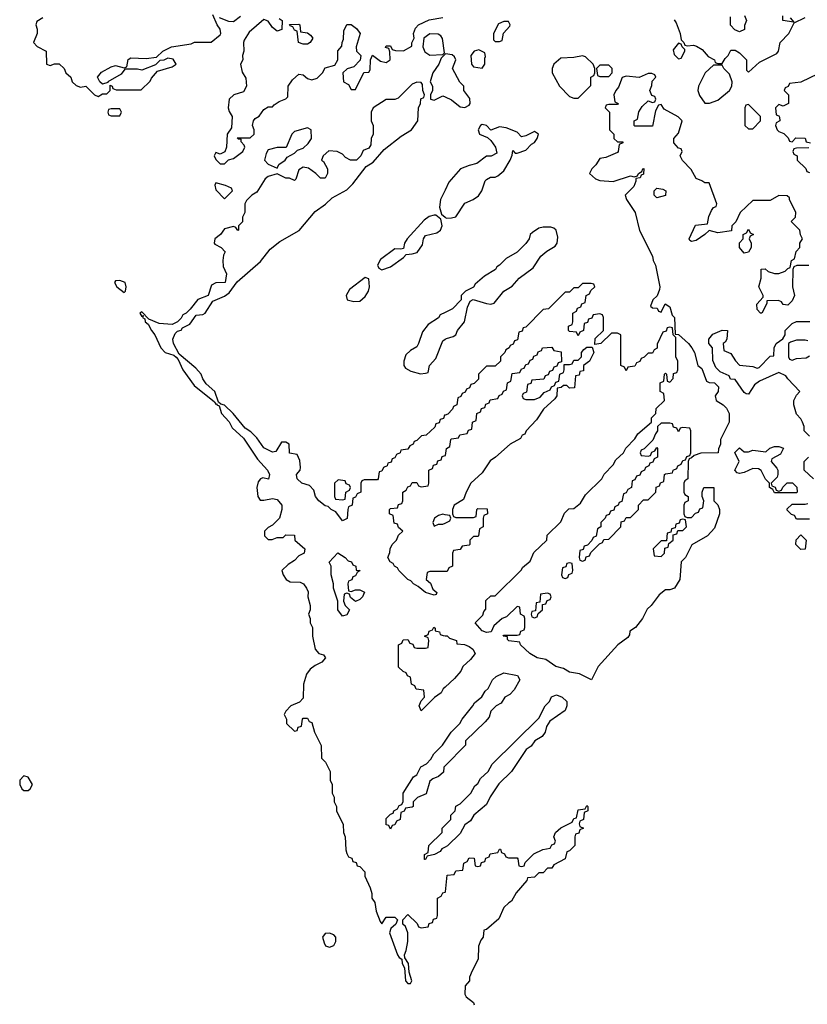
# Model space of a CAD drawing. Header units: inches. Extents: x 2701323 to 2964515, y 494916 to 722124.
# Tile 217 of 256: x 2788051 to 2791660, y 620003 to 624514. Entities that reach past the tile are written whole.
import ezdxf

# ---------------------------------------------------------------- set-up
doc = ezdxf.new("R2010")
doc.units = ezdxf.units.IN
doc.header["$MEASUREMENT"] = 0
doc.layers.add('C7682', color=7, linetype='Continuous')
doc.layers.add('C7692', color=7, linetype='Continuous')

msp = doc.modelspace()

# ---------------------------------------------------------------- linework, layer by layer
at = {"layer": 'C7682', "color": 2, "elevation": 2}
for points in [[(2788156.9, 624523.1), (2788130, 624506), (2788124.7, 624490), (2788131.3, 624471.3), (2788131.3, 624450), (2788114, 624410), (2788131.6, 624391.6), (2788172, 624370), (2788174, 624310), (2788190, 624304.7), (2788210, 624312), (2788231.6, 624311.6), (2788254, 624290), (2788262, 624270), (2788284.7, 624250), (2788292, 624230), (2788310, 624212), (2788330, 624204.7), (2788354, 624210), (2788394, 624170), (2788410, 624162), (2788430, 624174), (2788450, 624174), (2788466, 624190), (2788466, 624214), (2788474, 624210), (2788478, 624198), (2788492.7, 624192.7), (2788607.3, 624192.7), (2788648.4, 624231.6), (2788654.6, 624245.4), (2788682, 624278), (2788750, 624298), (2788768, 624310), (2788753.6, 624333.6), (2788730, 624338), (2788711.6, 624328.4), (2788692.7, 624327.3), (2788672.7, 624307.3), (2788610, 624282), (2788590, 624288), (2788532.7, 624287.3), (2788515.3, 624264.7), (2788454, 624230), (2788454, 624226), (2788430, 624218), (2788418, 624230), (2788408, 624250), (2788426.3, 624273.7), (2788470, 624298), (2788490, 624304.7), (2788530, 624294), (2788542, 624298), (2788548.4, 624331.6), (2788560.4, 624339.6), (2788630, 624336), (2788678, 624342), (2788706, 624370), (2788746, 624390), (2788836, 624404), (2788851.1, 624411.1), (2788928.4, 624411.6), (2788970, 624444.7), (2788973.2, 624450), (2788969, 624470), (2788955.3, 624490), (2788936.4, 624536.4)], [(2789239.6, 624519.6), (2789254, 624510), (2789251.3, 624468.7), (2789230, 624462), (2789210, 624478), (2789190, 624508), (2789170, 624515.3), (2789102.5, 624457.5), (2789079.8, 624420.2), (2789076, 624410), (2789078, 624370), (2789072, 624350), (2789074, 624330), (2789062, 624310), (2789070, 624274), (2789086.4, 624246.4), (2789090.9, 624209.1), (2789076.9, 624183.1), (2789032, 624170), (2789011.3, 624150), (2789006, 624110), (2789010, 624094), (2789024.7, 624070), (2789022, 624018), (2789002, 623990), (2788998, 623930), (2788991.6, 623908.4), (2788970, 623898), (2788950, 623906), (2788942, 623890), (2788950, 623874), (2788970, 623854), (2788990, 623854), (2789007.3, 623872.7), (2789030, 623878), (2789073.2, 623910), (2789082, 623930), (2789079, 623939), (2789066, 623954), (2789066, 623966), (2789054, 623966), (2789047.3, 623972.7), (2789107.3, 623972.7), (2789126, 623990), (2789126, 624010), (2789118, 624030), (2789122, 624050), (2789130, 624062), (2789148.4, 624071.6), (2789170, 624102), (2789190, 624114), (2789210, 624114), (2789216.4, 624123.6), (2789240.2, 624139.8), (2789270, 624152), (2789279, 624161), (2789281.2, 624210), (2789301.5, 624238.5), (2789330, 624264.7), (2789350, 624262), (2789370, 624244.7), (2789390, 624238), (2789413.2, 624246.8), (2789438, 624270), (2789450, 624294), (2789494.6, 624305.4), (2789508.7, 624330), (2789508.9, 624371.1), (2789527.3, 624392.7), (2789528, 624410), (2789535.3, 624424.7), (2789536.4, 624463.6), (2789550, 624492), (2789570, 624492), (2789594.4, 624474.4), (2789611.3, 624450), (2789592, 624390), (2789594, 624370), (2789614, 624350), (2789611.6, 624328.4), (2789582, 624298), (2789551.1, 624288.9), (2789532, 624270), (2789534, 624230), (2789556.9, 624216.9), (2789570, 624194), (2789590, 624194), (2789627.3, 624272.7), (2789650, 624274), (2789656.4, 624283.6), (2789658, 624330), (2789668, 624352), (2789703.6, 624323.6), (2789730, 624318), (2789748, 624330), (2789747.3, 624367.3), (2789742, 624382), (2789727.3, 624387.3), (2789730, 624394), (2789750, 624394), (2789758, 624378), (2789772.7, 624372.7), (2789810, 624372), (2789848, 624392), (2789848, 624408), (2789858, 624430), (2789855.3, 624450), (2789865.2, 624474.8), (2789878, 624490), (2789926.6, 624513.4), (2789990, 624524.7)], [(2788964.7, 624524.7), (2789007.3, 624507.3), (2789030, 624506), (2789062, 624530)], [(2790000, 624356), (2789982, 624338), (2789972, 624310), (2789944.7, 624270), (2789938, 624250), (2789932, 624230), (2789942, 624210), (2789942, 624190), (2789934, 624170), (2789934, 624150), (2789950, 624144.7), (2789990, 624164.7), (2790000, 624160.3)], [(2790000, 622702.7), (2789998, 622702), (2789992.7, 622687.3), (2789978, 622682), (2789972.7, 622667.3), (2789958, 622662), (2789952.7, 622647.3), (2789914, 622610), (2789892.7, 622607.3), (2789870, 622586), (2789858, 622582), (2789854, 622570), (2789838, 622562), (2789830, 622546), (2789798, 622542), (2789794, 622530), (2789778, 622522), (2789770, 622506), (2789758, 622502), (2789752.7, 622487.3), (2789738, 622482), (2789734, 622470), (2789718, 622462), (2789710, 622446), (2789698, 622442), (2789694, 622410), (2789690, 622406), (2789630, 622406), (2789618, 622402), (2789614, 622390), (2789614, 622350), (2789598, 622342), (2789590, 622326), (2789578, 622322), (2789574, 622290), (2789558, 622282), (2789554, 622270), (2789551.6, 622228.4), (2789530, 622218), (2789499, 622259), (2789478, 622270), (2789464, 622284), (2789450, 622286), (2789421.2, 622310), (2789406, 622330), (2789399, 622359), (2789379.3, 622379.3), (2789344, 622390), (2789322.7, 622410), (2789319, 622430), (2789335.3, 622450), (2789338, 622462), (2789334.6, 622494.6), (2789322, 622522), (2789287.3, 622527.3), (2789286, 622570), (2789270, 622578), (2789250, 622578), (2789224.7, 622535.3), (2789210, 622533.2), (2789170, 622553.2), (2789137.6, 622597.6), (2789110, 622625.2), (2789083.3, 622643.3), (2789029, 622710), (2788990, 622748.7), (2788973.2, 622753.2), (2788962, 622762), (2788945.2, 622810), (2788905.6, 622845.6), (2788889.3, 622869.3), (2788882, 622890), (2788858, 622918), (2788782, 622982), (2788756, 623030), (2788753.2, 623050), (2788764, 623076), (2788773.6, 623086.4), (2788790, 623092), (2788797.2, 623102.8), (2788830, 623118.8), (2788860.2, 623159.8), (2788890, 623163.8), (2788901.2, 623170), (2788935.5, 623224.5), (2788990, 623247.3), (2789010, 623262.8), (2789046.8, 623313.2), (2789153.8, 623406.2), (2789198, 623462), (2789242.9, 623497.1), (2789331.5, 623548.5), (2789404.8, 623635.2), (2789451.5, 623668.5), (2789482.7, 623697.3), (2789550, 623734), (2789577.7, 623762.3), (2789638, 623842), (2789670, 623861), (2789721.2, 623918.8), (2789799.5, 623980.5), (2789846, 624010), (2789876, 624050), (2789878, 624110), (2789888, 624130), (2789888.4, 624151.6), (2789902, 624158), (2789906, 624170), (2789898, 624190), (2789896.4, 624216.4), (2789890, 624226), (2789870, 624228), (2789850, 624218), (2789785.4, 624154.6), (2789770, 624148.7), (2789730, 624148.7), (2789671.3, 624110), (2789661, 624090), (2789661, 624050), (2789671, 624030), (2789671.3, 623990), (2789662, 623970), (2789659.6, 623940.4), (2789650, 623926), (2789625.4, 623914.6), (2789614, 623890), (2789594, 623870), (2789566, 623870), (2789543.1, 623883.1), (2789530, 623898), (2789506, 623910), (2789467.3, 623912.7), (2789442, 623890), (2789434, 623870), (2789443.6, 623863.6), (2789462, 623830), (2789462, 623810), (2789450, 623788), (2789428.7, 623788.7), (2789408, 623810), (2789374, 623834), (2789350, 623838), (2789330, 623826), (2789316, 623784), (2789310, 623778), (2789287.3, 623787.3), (2789270, 623788), (2789230, 623808), (2789190, 623795.3), (2789175.3, 623784.7), (2789136.9, 623723.1), (2789114, 623710), (2789090, 623686), (2789082, 623670), (2789082, 623630), (2789072, 623610), (2789071.6, 623588.4), (2789054, 623570), (2789054, 623550), (2789050, 623548), (2789042, 623562), (2789030, 623566), (2788990, 623555.3), (2788970.8, 623529.2), (2788944.7, 623510), (2788942, 623490), (2788945.4, 623485.4), (2788974, 623470), (2788992, 623450), (2788984.7, 623435.3), (2788982, 623410), (2788983.6, 623383.6), (2788998, 623350), (2788992, 623310), (2788950, 623308.7), (2788930, 623298), (2788914, 623250), (2788867.5, 623232.5), (2788832, 623188), (2788814, 623170), (2788798, 623162), (2788790, 623146), (2788774, 623130), (2788750, 623118), (2788690, 623122), (2788642, 623142), (2788610, 623175.3), (2788602, 623170), (2788610, 623154), (2788618, 623158), (2788614, 623150), (2788623.6, 623143.6), (2788626, 623130), (2788639.8, 623119.8), (2788654.8, 623090), (2788670.6, 623070.6), (2788698, 623010), (2788718, 622990), (2788757.3, 622977.3), (2788767.9, 622967.9), (2788777.3, 622957.3), (2788798.8, 622910), (2788850, 622838), (2788942.8, 622762.8), (2788950, 622752), (2788954, 622754), (2788954, 622750), (2788964.7, 622744.7), (2788976, 622710), (2789010.9, 622670.9), (2789024.5, 622644.5), (2789076.7, 622596.7), (2789140.7, 622500.7), (2789186, 622450), (2789194.8, 622430), (2789191.1, 622408.9), (2789164.7, 622415.3), (2789154, 622410), (2789143.6, 622396.4), (2789138, 622370), (2789142, 622330), (2789152.7, 622312.7), (2789170, 622312), (2789210, 622321), (2789230, 622316), (2789251.3, 622290), (2789252, 622270), (2789242, 622230), (2789210, 622198), (2789190, 622188), (2789172, 622170), (2789172, 622150), (2789190, 622132), (2789207.3, 622132.7), (2789230, 622142), (2789258, 622142), (2789270, 622154), (2789310, 622152), (2789311.3, 622130), (2789358, 622090), (2789354, 622070), (2789330, 622057.2), (2789310, 622036), (2789281.6, 622018.4), (2789252, 621990), (2789258, 621970), (2789271.3, 621950), (2789290, 621938.8), (2789336.8, 621936.8), (2789352, 621930), (2789364.7, 621910), (2789372, 621892), (2789371.3, 621870), (2789382, 621830), (2789382, 621810), (2789374, 621790), (2789382, 621770), (2789382, 621750), (2789392, 621730), (2789392, 621690), (2789404.7, 621630), (2789422, 621610), (2789443.6, 621603.6), (2789452, 621590), (2789436, 621570), (2789404.9, 621555.1), (2789382, 621538), (2789365.2, 621514.8), (2789352, 621470), (2789350, 621406), (2789332.7, 621387.3), (2789294, 621370), (2789270, 621346), (2789262, 621330), (2789274, 621310), (2789274, 621290), (2789310, 621254), (2789322, 621258), (2789327.3, 621272.7), (2789342, 621278), (2789346, 621310), (2789350, 621314), (2789370, 621314), (2789378, 621298), (2789390, 621294), (2789402, 621250), (2789432, 621188), (2789434, 621130), (2789452.7, 621112.7), (2789474, 621070), (2789474, 621030), (2789482, 621010), (2789482, 620970), (2789491.6, 620951.6), (2789492, 620930), (2789502, 620910), (2789502, 620890), (2789532.7, 620827.3), (2789534, 620790), (2789542, 620770), (2789544.7, 620710), (2789550, 620694), (2789558, 620678), (2789572.7, 620672.7), (2789578, 620658), (2789592.7, 620652.7), (2789598, 620638), (2789610, 620634), (2789632, 620610), (2789632, 620590), (2789656.9, 620536.9), (2789664.7, 620510), (2789664.7, 620490), (2789678, 620470), (2789684.7, 620430), (2789702, 620382), (2789710, 620372), (2789730, 620402), (2789770, 620402), (2789782, 620390), (2789774, 620370), (2789751.3, 620350), (2789744.7, 620330), (2789782.8, 620230), (2789790, 620218), (2789802, 620210), (2789802.8, 620190), (2789814, 620170), (2789818, 620110), (2789830, 620098), (2789842, 620098), (2789848, 620110), (2789835.3, 620150), (2789833.2, 620190), (2789815.3, 620215.3), (2789814, 620230), (2789822, 620250), (2789828.9, 620291.1), (2789829, 620330), (2789819.3, 620359.3), (2789806, 620370), (2789806, 620390), (2789830, 620414), (2789872.7, 620372.7), (2789878, 620358), (2789890, 620354), (2789922, 620358), (2789927.3, 620372.7), (2789942, 620378), (2789947.3, 620392.7), (2789962, 620398), (2789966, 620410), (2789966, 620490), (2789982, 620498), (2789990, 620514), (2790000, 620517.3)], [(2790000, 623733.3), (2789978.8, 623690), (2789974.4, 623654.4), (2789983.6, 623623.6), (2790000, 623610)], [(2790000, 623173), (2789978, 623162), (2789970, 623148.7), (2789922.8, 623117.2), (2789896, 623084), (2789878.8, 623030), (2789870, 623015.3), (2789841.4, 622998.6), (2789820.7, 622979.3), (2789811, 622950), (2789811.3, 622930), (2789818, 622918), (2789843.5, 622903.5), (2789888, 622892), (2789910, 622894), (2789922, 622898), (2789928, 622930), (2789958, 622962), (2789990, 623042.8), (2790000, 623049.6)], [(2790000, 621986), (2789930, 621986), (2789918, 621982), (2789914, 621950), (2789932.7, 621932.7), (2789944.7, 621904.7), (2789962, 621890), (2789959.6, 621880.4), (2789950, 621878), (2789910, 621889.3), (2789877.5, 621917.5), (2789855.3, 621930), (2789843.2, 621943.2), (2789829, 621950), (2789788.7, 621990), (2789782, 622002), (2789768.7, 622010), (2789762, 622022), (2789748, 622030), (2789738, 622050), (2789747.3, 622072.7), (2789748, 622090), (2789758, 622110), (2789778, 622130), (2789787.3, 622152.7), (2789806, 622170), (2789787.3, 622187.3), (2789782, 622202), (2789767.3, 622207.3), (2789762, 622242), (2789746, 622250), (2789746, 622270), (2789750, 622274), (2789782, 622278), (2789787.3, 622292.7), (2789802, 622298), (2789806, 622310), (2789806, 622350), (2789822, 622358), (2789830, 622374), (2789842, 622378), (2789850, 622394), (2789870, 622394), (2789878, 622378), (2789890, 622374), (2789922, 622378), (2789926, 622390), (2789926, 622450), (2789942, 622458), (2789947.3, 622472.7), (2789962, 622478), (2789967.3, 622492.7), (2789982, 622498), (2789987.3, 622512.7), (2790000, 622517.3)], [(2790000, 622246.1), (2789990, 622248), (2789970, 622242), (2789952, 622230), (2789944.7, 622210), (2789950, 622194), (2789970, 622202), (2789990, 622202), (2790000, 622207)], [(2790000, 621456.2), (2789991.6, 621448.4), (2789982, 621430), (2789951.6, 621408.4), (2789890, 621348), (2789882, 621370), (2789890, 621394), (2789906, 621410), (2789902, 621442), (2789867.3, 621447.3), (2789862, 621462), (2789846, 621470), (2789842, 621502), (2789827.3, 621507.3), (2789822, 621522), (2789807.3, 621527.3), (2789787.3, 621547.3), (2789786, 621650), (2789802, 621658), (2789807.3, 621672.7), (2789830, 621674), (2789838, 621658), (2789852.7, 621652.7), (2789858, 621638), (2789870, 621634), (2789910, 621634), (2789922, 621638), (2789926, 621670), (2789922, 621682), (2789906, 621690), (2789922, 621698), (2789927.3, 621712.7), (2789942, 621718), (2789948.4, 621731.6), (2789954, 621726), (2789954, 621714), (2789974, 621710), (2789978, 621698), (2789992, 621692), (2790000, 621691.7)], [(2790000, 621096), (2789994, 621090), (2789992.7, 621067.3), (2789970, 621046), (2789943.6, 621036.4), (2789930, 621026), (2789912.7, 620967.3), (2789874, 620950), (2789854, 620930), (2789854, 620910), (2789850, 620906), (2789818, 620902), (2789812.7, 620887.3), (2789798, 620882), (2789794, 620850), (2789778, 620842), (2789770, 620826), (2789758, 620822), (2789750, 620806), (2789742, 620822), (2789730, 620826), (2789730, 620854), (2789750, 620874), (2789762, 620878), (2789766, 620890), (2789782, 620898), (2789790, 620914), (2789802, 620918), (2789807.3, 620932.7), (2789808, 620970), (2789855.3, 621044.7), (2789870, 621054), (2789888.9, 621091.1), (2789914.6, 621105.4), (2789934.6, 621125.4), (2789948.9, 621151.1), (2789988, 621190), (2790000, 621208)], [(2790000, 620723), (2789984.7, 620715.3), (2789976.9, 620703.1), (2789951.3, 620688.7), (2789918, 620682), (2789910, 620666), (2789906, 620666), (2789906, 620690), (2789922, 620698), (2789926, 620730), (2789986, 620790), (2789986, 620810), (2790000, 620824)]]:
    msp.add_lwpolyline(points, dxfattribs=at)
for points in [[(2789350, 624402), (2789328, 624410), (2789322, 624462), (2789310, 624466), (2789302, 624482), (2789290, 624486), (2789287.3, 624492.7), (2789330, 624494), (2789334, 624490), (2789338, 624458), (2789370, 624454), (2789383.6, 624443.6), (2789394, 624430), (2789382, 624410), (2789370, 624402)], [(2789930, 624448.7), (2789902, 624430), (2789898, 624390), (2789907.1, 624367.1), (2789930, 624351), (2789990, 624354), (2789998, 624362), (2789988.4, 624428.4), (2789980.4, 624440.4), (2789968.4, 624448.4)], [(2788510, 624106), (2788470, 624106), (2788458, 624102), (2788454, 624090), (2788458, 624078), (2788470, 624074), (2788510, 624074), (2788518, 624090)], [(2789370, 624018), (2789310, 624002), (2789298, 623990), (2789272, 623928), (2789230, 623928.7), (2789190, 623918), (2789179.8, 623900.2), (2789172, 623870), (2789190, 623852), (2789230, 623834), (2789238, 623850), (2789268, 623870), (2789276.4, 623883.6), (2789310, 623902), (2789324, 623916), (2789350, 623924.7), (2789372.9, 623947.1), (2789388.7, 623970), (2789386, 624010)], [(2788950, 623766), (2788944.7, 623755.3), (2788950, 623734), (2788990, 623694), (2789026, 623730), (2789022, 623742), (2788994.6, 623754.6)], [(2789950, 623619), (2789927.3, 623612.7), (2789904.9, 623595.1), (2789826, 623510), (2789814.8, 623490), (2789810, 623466), (2789798, 623462), (2789770, 623464), (2789704.9, 623415.1), (2789691, 623390), (2789696, 623376), (2789710, 623367.3), (2789750, 623381), (2789810, 623424.7), (2789821.2, 623438.8), (2789850, 623440.7), (2789872, 623448), (2789897, 623483), (2789901.2, 623510), (2789910, 623524.7), (2789962.7, 623537.3), (2789979, 623550), (2789986, 623570), (2789980.4, 623600.4), (2789958, 623618)], [(2789633.6, 623333.6), (2789562, 623278), (2789546.8, 623250), (2789552, 623230), (2789582.5, 623222.5), (2789610, 623224), (2789634.5, 623245.5), (2789649, 623270), (2789654, 623290), (2789650, 623326)], [(2788510, 623319), (2788490, 623318), (2788486, 623310), (2788496, 623290), (2788530, 623264.7), (2788535.3, 623270), (2788539, 623290), (2788534, 623310)], [(2789510, 622406), (2789494, 622390), (2789494, 622330), (2789498, 622318), (2789530, 622314), (2789542, 622318), (2789546, 622350), (2789562, 622358), (2789566, 622370), (2789562, 622382), (2789547.3, 622387.3), (2789542, 622402)], [(2789570, 621894), (2789590, 621902), (2789610, 621902), (2789631.6, 621891.6), (2789622, 621870), (2789610, 621858), (2789590, 621848.7), (2789567.3, 621867.3), (2789562, 621882), (2789550, 621886), (2789538, 621882), (2789534, 621850), (2789542, 621830), (2789562, 621810), (2789550, 621788), (2789530, 621782), (2789509, 621810), (2789508.7, 621850), (2789489.1, 621909.1), (2789488.7, 621930), (2789478, 621970), (2789478, 622010), (2789469.1, 622029.1), (2789509.2, 622070.8), (2789542, 622050), (2789555.3, 622035.3), (2789571, 622030), (2789576.9, 622016.9), (2789591.3, 622010), (2789592.7, 621992.7), (2789611, 621990), (2789598, 621982), (2789590, 621966), (2789578, 621962), (2789572.7, 621947.3), (2789558, 621942), (2789554, 621930), (2789558, 621898)], [(2788070, 621049), (2788051, 621030), (2788050.8, 621010), (2788061, 620990), (2788070, 620982.8), (2788090, 620982.8), (2788099, 620990), (2788109, 621010), (2788090, 621044)], [(2789470, 620328.7), (2789450, 620328), (2789438, 620310), (2789445.4, 620285.4), (2789451.6, 620271.6), (2789470, 620264.7), (2789490, 620272), (2789499, 620290), (2789499, 620310), (2789490, 620322)]]:
    msp.add_lwpolyline(points, close=True, dxfattribs=at)
at = {"layer": 'C7692', "color": 2, "elevation": 2}
for points in [[(2790290, 624506), (2790270, 624506), (2790245.4, 624494.6), (2790222, 624450), (2790222, 624422), (2790230, 624414), (2790250, 624414), (2790262, 624418), (2790267.3, 624452.7), (2790296.4, 624483.6), (2790298, 624490)], [(2790155.3, 624375.3), (2790134, 624370), (2790118, 624350), (2790121, 624310), (2790130, 624298), (2790170, 624292), (2790182, 624310), (2790182, 624338), (2790186, 624346), (2790182, 624362)], [(2791070, 624406), (2791044.7, 624375.3), (2791050, 624354), (2791070, 624334), (2791082, 624338), (2791098, 624370), (2791098, 624378), (2791086, 624390), (2791082, 624402)], [(2790630, 624349), (2790590, 624341.2), (2790530, 624338), (2790498, 624310), (2790491, 624290), (2790491, 624270), (2790524.7, 624210), (2790570, 624162), (2790590, 624154), (2790610, 624154), (2790667.3, 624212.7), (2790668, 624250), (2790682, 624258), (2790686, 624270), (2790686, 624290), (2790678, 624310), (2790644, 624344)], [(2790750, 624306), (2790710, 624306), (2790694, 624290), (2790698, 624258), (2790710, 624254), (2790750, 624254), (2790766, 624270), (2790766, 624290)], [(2791270, 624306), (2791230, 624306), (2791191.3, 624270), (2791162, 624210), (2791158, 624190), (2791166.4, 624166.4), (2791190, 624132), (2791211.6, 624131.6), (2791250, 624144.7), (2791304, 624190), (2791314, 624210), (2791315.3, 624230), (2791304, 624264), (2791278, 624290)], [(2791390, 624126), (2791378, 624122), (2791374, 624110), (2791374, 624030), (2791390, 624014), (2791410, 624014), (2791446, 624050), (2791446, 624070)], [(2790970, 623698), (2790958, 623710), (2790958, 623730), (2790970, 623742), (2790998, 623738), (2791012, 623730), (2791010, 623708.7)], [(2791370, 623444), (2791348.7, 623470), (2791348.7, 623491.3), (2791366, 623510), (2791366, 623530), (2791382, 623538), (2791390, 623554), (2791398, 623538), (2791414, 623530), (2791398, 623522), (2791394, 623510), (2791402, 623490), (2791402, 623470), (2791390, 623448.7)], [(2791030, 622666), (2790990, 622666), (2790974, 622650), (2790974, 622630), (2790963.6, 622616.4), (2790952.7, 622587.3), (2790912.7, 622547.3), (2790898, 622542), (2790894, 622530), (2790898, 622518), (2790930, 622514), (2790942, 622518), (2790947.3, 622532.7), (2790962, 622538), (2790970, 622554), (2790974, 622550), (2790974, 622510), (2790958, 622502), (2790952.7, 622487.3), (2790938, 622482), (2790934, 622470), (2790918, 622462), (2790914, 622450), (2790898, 622442), (2790892.7, 622427.3), (2790878, 622422), (2790870, 622406), (2790858, 622402), (2790854, 622370), (2790838, 622362), (2790830, 622346), (2790818, 622342), (2790810, 622306), (2790798, 622302), (2790794, 622290), (2790778, 622282), (2790772.7, 622267.3), (2790758, 622262), (2790752.7, 622247.3), (2790738, 622242), (2790734, 622230), (2790714, 622210), (2790714, 622190), (2790698, 622182), (2790692.7, 622147.3), (2790678, 622142), (2790672.7, 622127.3), (2790652.7, 622107.3), (2790638, 622102), (2790632.7, 622087.3), (2790618, 622082), (2790614, 622050), (2790618, 622038), (2790630, 622034), (2790642, 622038), (2790647.3, 622052.7), (2790662, 622058), (2790667.3, 622072.7), (2790707.3, 622112.7), (2790722, 622118), (2790727.3, 622132.7), (2790750, 622134), (2790806, 622190), (2790807.3, 622212.7), (2790822, 622218), (2790830, 622234), (2790850, 622234), (2790886, 622270), (2790886, 622290), (2790910, 622314), (2790930, 622314), (2790966, 622350), (2790967.3, 622372.7), (2790982, 622378), (2790987.3, 622392.7), (2791002, 622398), (2791006, 622430), (2791010, 622434), (2791042, 622438), (2791046, 622450), (2791062, 622458), (2791066, 622470), (2791082, 622478), (2791090, 622494), (2791102, 622498), (2791107.3, 622512.7), (2791122, 622518), (2791126, 622530), (2791126, 622630), (2791122, 622642), (2791090, 622646), (2791078, 622642), (2791070, 622626), (2791062, 622642), (2791047.3, 622647.3), (2791042, 622662)], [(2791530, 622354), (2791542, 622358), (2791547.3, 622372.7), (2791568.4, 622391.6), (2791591.6, 622391.6), (2791611.6, 622371.6), (2791614, 622350), (2791610, 622346), (2791510, 622346), (2791502, 622362), (2791486, 622370), (2791486, 622390), (2791468.4, 622408.4), (2791448.7, 622448.7), (2791436.4, 622456.4), (2791410, 622458), (2791370, 622439), (2791350, 622435.3), (2791338, 622438), (2791328, 622450), (2791348, 622490), (2791328.4, 622531.6), (2791350, 622552), (2791370, 622534), (2791390, 622534), (2791410, 622542), (2791470, 622534), (2791488.4, 622551.6), (2791510, 622558), (2791530, 622558), (2791551.6, 622551.6), (2791536.9, 622523.1), (2791498, 622502), (2791494, 622490), (2791519.8, 622459.8), (2791524.7, 622450), (2791524.7, 622430), (2791522, 622418), (2791494, 622390), (2791498, 622378), (2791512.7, 622372.7), (2791518, 622358)], [(2791090, 622226), (2791078, 622222), (2791072.7, 622207.3), (2791058, 622202), (2791054, 622186), (2791038, 622182), (2791034, 622166), (2791018, 622162), (2791014, 622126), (2790990, 622126), (2790954, 622090), (2790958, 622058), (2790990, 622054), (2791006, 622070), (2791007.3, 622092.7), (2791022, 622098), (2791026, 622114), (2791046, 622130), (2791046, 622154), (2791062, 622158), (2791066, 622174), (2791090, 622174), (2791106, 622190), (2791102, 622222)], [(2791630, 622086), (2791608, 622110), (2791608.4, 622131.6), (2791630, 622154), (2791654, 622130), (2791650, 622088)], [(2790570, 622026), (2790558, 622022), (2790552.7, 622007.3), (2790538, 622002), (2790534, 621970), (2790538, 621958), (2790550, 621954), (2790562, 621958), (2790567.3, 621972.7), (2790582, 621978), (2790586, 621990), (2790582, 622022)], [(2790470, 621886), (2790438, 621882), (2790434, 621846), (2790418, 621842), (2790414, 621806), (2790398, 621802), (2790394, 621790), (2790398, 621778), (2790410, 621774), (2790422, 621778), (2790426, 621794), (2790446, 621810), (2790446, 621834), (2790462, 621838), (2790467.3, 621852.7), (2790482, 621858), (2790486, 621870), (2790482, 621882)]]:
    msp.add_lwpolyline(points, close=True, dxfattribs=at)
for points in [[(2791050, 624514), (2791059.6, 624499.6), (2791078, 624450), (2791082, 624422), (2791094, 624410), (2791098, 624398), (2791110, 624394), (2791138, 624398), (2791152.7, 624392.7), (2791178, 624378), (2791205.4, 624345.4), (2791234, 624330), (2791238, 624318), (2791250, 624314), (2791270, 624314), (2791283.1, 624336.9), (2791298, 624350), (2791310, 624374), (2791330, 624374), (2791350, 624362), (2791382, 624330), (2791382, 624282), (2791390, 624274), (2791440.2, 624319.8), (2791520.4, 624359.6), (2791528, 624370), (2791535.3, 624410), (2791575.3, 624450), (2791600.4, 624499.6), (2791650, 624524.7)], [(2791372.7, 624532.7), (2791382, 624510), (2791372.7, 624487.3), (2791371.6, 624468.4), (2791350, 624458), (2791327.3, 624467.3), (2791308.4, 624488.4), (2791307.3, 624527.3)], [(2791582, 624522), (2791598, 624502), (2791548, 624510), (2791548.4, 624531.6)], [(2790000, 624160.3), (2790030, 624147.3), (2790070, 624114.8), (2790090, 624111), (2790110, 624122), (2790115.3, 624130), (2790113.2, 624153.2), (2790086, 624190), (2790086, 624210), (2790068.4, 624228.4), (2790034, 624290), (2790048.7, 624330), (2790043.1, 624343.1), (2790033.2, 624353.2), (2790002, 624358), (2790000, 624356)], [(2791667.3, 623387.3), (2791612.7, 623387.3), (2791598, 623382), (2791594, 623370), (2791592, 623290), (2791602, 623250), (2791590, 623226), (2791570, 623206), (2791548.7, 623208.7), (2791542, 623222), (2791527.3, 623227.3), (2791474, 623226), (2791474, 623214), (2791452, 623170), (2791446, 623170), (2791430, 623186), (2791429, 623210), (2791458, 623242), (2791458, 623250), (2791438, 623290), (2791448, 623330), (2791448.4, 623371.6), (2791467.3, 623372.7), (2791481, 623361), (2791510, 623351.3), (2791530, 623351.3), (2791558, 623362), (2791570, 623374), (2791582, 623378), (2791588, 623410), (2791602, 623418), (2791608.4, 623451.6), (2791626, 623470), (2791626, 623490), (2791638, 623510), (2791628.4, 623528.4), (2791626, 623550), (2791586, 623590), (2791606, 623610), (2791608, 623630), (2791578, 623690), (2791578, 623698), (2791567.3, 623707.3), (2791530, 623708), (2791490, 623686), (2791410, 623686), (2791352, 623630), (2791332.7, 623587.3), (2791314, 623570), (2791312.7, 623547.3), (2791250, 623538), (2791210, 623548), (2791190.9, 623529.1), (2791150, 623502), (2791130, 623498), (2791122, 623502), (2791118, 623510), (2791147.3, 623572.7), (2791202, 623578), (2791208.4, 623611.6), (2791220.4, 623639.6), (2791230, 623654), (2791242, 623658), (2791246, 623670), (2791210, 623766), (2791190, 623766), (2791176.4, 623776.4), (2791150, 623786), (2791128.4, 623828.4), (2791088.7, 623868.7), (2791078, 623890), (2791086, 623910), (2791082, 623922), (2791070, 623926), (2791048, 623950), (2791048, 623970), (2791070, 623994), (2791086, 624050), (2791068.4, 624068.4), (2791004, 624104), (2790990, 624126), (2790978, 624122), (2790963.6, 624096.4), (2790950, 624026), (2790870, 624026), (2790866, 624030), (2790866, 624050), (2790882, 624058), (2790888.4, 624091.6), (2790903.1, 624116.9), (2790930, 624142), (2790950, 624134), (2790962, 624138), (2790966, 624150), (2790962, 624162), (2790947.3, 624167.3), (2790938, 624190), (2790947.3, 624212.7), (2790948.4, 624231.6), (2790966, 624250), (2790962, 624262), (2790947.3, 624267.3), (2790930, 624268), (2790890, 624248.7), (2790830, 624255.3), (2790811.3, 624248.7), (2790794.8, 624205.2), (2790782, 624190), (2790774, 624170), (2790778, 624138), (2790794, 624130), (2790790, 624126), (2790750, 624126), (2790738, 624122), (2790734, 624110), (2790754, 624090), (2790754, 624010), (2790774, 623990), (2790774, 623970), (2790790, 623954), (2790814, 623954), (2790814, 623950), (2790798, 623942), (2790794, 623910), (2790790, 623906), (2790736.9, 623883.1), (2790710, 623878), (2790691.1, 623848.9), (2790672, 623830), (2790662, 623810), (2790690, 623784.7), (2790710, 623778), (2790770, 623772), (2790850, 623798), (2790866, 623794), (2790882, 623798), (2790886, 623810), (2790902, 623818), (2790906, 623830), (2790911.6, 623831.6), (2790910, 623806), (2790898, 623802), (2790894, 623790), (2790874, 623786), (2790874, 623774), (2790864.7, 623750), (2790824.7, 623710), (2790831, 623690), (2790871, 623630), (2790891.6, 623548.4), (2790950.5, 623430.5), (2790954, 623410), (2790964, 623390), (2790984, 623290), (2790982.8, 623277.2), (2790971.3, 623248.7), (2790952, 623230), (2790942, 623202), (2790950, 623194), (2790972.7, 623192.7), (2790978, 623178), (2790990, 623174), (2791008.4, 623211.6), (2791030, 623198), (2791041, 623161), (2791050.8, 623150), (2791054, 623074), (2791070, 623072), (2791116, 623030), (2791131, 623010), (2791142.8, 622990), (2791158, 622930), (2791175.9, 622915.9), (2791198, 622858), (2791210, 622851.3), (2791234, 622850), (2791252.7, 622832.7), (2791252, 622810), (2791238, 622790), (2791242, 622770), (2791274, 622750), (2791290, 622734), (2791302, 622710), (2791302, 622670), (2791262, 622590), (2791262, 622570), (2791252.7, 622547.3), (2791251.1, 622528.9), (2791171.6, 622528.4), (2791142, 622518), (2791130, 622506), (2791118, 622502), (2791114, 622490), (2791112, 622410), (2791098, 622402), (2791094, 622390), (2791094, 622350), (2791098, 622338), (2791114, 622330), (2791114, 622310), (2791098, 622302), (2791094, 622290), (2791094, 622250), (2791098, 622238), (2791110, 622234), (2791130, 622234), (2791147.3, 622252.7), (2791162, 622258), (2791167.3, 622272.7), (2791182, 622278), (2791186, 622310), (2791178, 622330), (2791178, 622350), (2791186, 622370), (2791232, 622370), (2791232, 622310), (2791250, 622292), (2791258, 622270), (2791258, 622250), (2791235.3, 622184.7), (2791202, 622150), (2791131.3, 622108.7), (2791102, 622050), (2791082, 622030), (2791076.3, 621950), (2791050.7, 621909.3), (2791030, 621902), (2791010, 621902), (2790980.7, 621879.3), (2790944.7, 621830), (2790926.8, 621813.2), (2790904.7, 621770), (2790872, 621730), (2790847.3, 621712.7), (2790844.7, 621695.3), (2790836.9, 621683.1), (2790792, 621650), (2790702, 621550), (2790670.7, 621489.3), (2790616.4, 621516.4), (2790570, 621525.2), (2790542, 621542), (2790508, 621550), (2790462, 621582), (2790422, 621590), (2790389, 621610), (2790346, 621650), (2790342, 621662), (2790291.6, 621668.4), (2790286, 621674), (2790286, 621686), (2790266, 621690), (2790270, 621694), (2790330, 621694), (2790342, 621698), (2790347.3, 621712.7), (2790362, 621718), (2790366, 621730), (2790366, 621770), (2790362, 621782), (2790346, 621790), (2790342, 621822), (2790330, 621826), (2790282, 621778), (2790262, 621770), (2790223.5, 621736.5), (2790210.9, 621709.1), (2790190, 621706.6), (2790170, 621714), (2790138, 621750), (2790173.6, 621786.4), (2790178, 621802), (2790187.3, 621812.7), (2790187.3, 621852.7), (2790210, 621874), (2790230, 621874), (2790350, 621994), (2790355.3, 622004.7), (2790390, 622034), (2790407.3, 622072.7), (2790466, 622130), (2790467.3, 622152.7), (2790530, 622214), (2790547.3, 622252.7), (2790567.3, 622272.7), (2790590, 622274), (2790620.4, 622299.6), (2790643.1, 622336.9), (2790718, 622410), (2790728.7, 622431.3), (2790770, 622474), (2790783.1, 622496.9), (2790818, 622530), (2790828.7, 622551.3), (2790870, 622594), (2790883.1, 622616.9), (2790946, 622670), (2790946, 622690), (2790966, 622710), (2790967.3, 622732.7), (2791006, 622770), (2791002, 622802), (2790986, 622810), (2790986, 622850), (2791002, 622858), (2791006, 622890), (2791010, 622894), (2791014, 622890), (2791018, 622858), (2791030, 622854), (2791046, 622870), (2791047.3, 622892.7), (2791062, 622898), (2791066, 622910), (2791066, 622950), (2791058, 622970), (2791058, 623058), (2791046, 623070), (2791042, 623102), (2791030, 623106), (2791018, 623102), (2791012.7, 623087.3), (2790998, 623082), (2790972.7, 623027.3), (2790971.6, 623008.4), (2790958, 623002), (2790950, 622986), (2790930, 622986), (2790912.7, 622967.3), (2790898, 622962), (2790892.7, 622947.3), (2790878, 622942), (2790870, 622926), (2790838, 622922), (2790830, 622906), (2790822, 622922), (2790806, 622930), (2790806, 623070), (2790790, 623078), (2790762, 623078), (2790714, 623030), (2790686, 623026), (2790687.3, 623052.7), (2790726, 623090), (2790726, 623150), (2790722, 623162), (2790710, 623166), (2790678, 623162), (2790672.7, 623147.3), (2790658, 623142), (2790652.7, 623127.3), (2790638, 623122), (2790634, 623090), (2790618, 623082), (2790610, 623066), (2790602, 623082), (2790570, 623086), (2790566, 623090), (2790566, 623110), (2790582, 623118), (2790586, 623130), (2790586, 623170), (2790602, 623178), (2790607.3, 623192.7), (2790622, 623198), (2790627.3, 623212.7), (2790642, 623218), (2790646, 623250), (2790662, 623258), (2790667.3, 623272.7), (2790686, 623290), (2790682, 623302), (2790670, 623306), (2790630, 623306), (2790610, 623286), (2790590, 623286), (2790570, 623266), (2790550, 623266), (2790474, 623190), (2790450, 623186), (2790370, 623106), (2790358, 623102), (2790352.7, 623087.3), (2790338, 623082), (2790332.7, 623047.3), (2790318, 623042), (2790312.7, 623027.3), (2790298, 623022), (2790294, 623010), (2790278, 623002), (2790274, 622990), (2790254, 622970), (2790254, 622950), (2790230, 622926), (2790190, 622926), (2790154, 622890), (2790152.7, 622867.3), (2790132.7, 622847.3), (2790118, 622842), (2790112.7, 622827.3), (2790098, 622822), (2790092.7, 622807.3), (2790078, 622802), (2790072.7, 622787.3), (2790058, 622782), (2790054, 622750), (2790038, 622742), (2790034, 622730), (2790012.7, 622707.3), (2790000, 622702.7)], [(2791710, 624266), (2791630, 624228), (2791578, 624222), (2791572.7, 624207.3), (2791558, 624202), (2791554, 624190), (2791574, 624170), (2791574, 624130), (2791550, 624118), (2791530, 624126), (2791514, 624110), (2791518, 624078), (2791530, 624074), (2791532.7, 624067.3), (2791534, 624050), (2791518, 624042), (2791514, 624030), (2791522, 624010), (2791530, 624002), (2791552.7, 623992.7), (2791572.7, 623972.7), (2791578, 623958), (2791590, 623954), (2791608, 623972), (2791650, 623971.3), (2791654, 623954), (2791674, 623950)], [(2790000, 623610), (2790005.4, 623605.4), (2790030, 623606), (2790050, 623611.3), (2790090, 623673.4), (2790128.7, 623690), (2790152.7, 623707.3), (2790168.7, 623730), (2790184, 623776), (2790190, 623782), (2790208, 623792), (2790230, 623792), (2790242, 623798), (2790270, 623822), (2790298, 623870), (2790307.3, 623892.7), (2790310, 623914), (2790322, 623902), (2790330, 623902), (2790370, 623916), (2790396, 623944), (2790410, 623952), (2790422, 623970), (2790428, 623990), (2790410, 624002), (2790370, 623982), (2790350, 623978), (2790330, 623998), (2790279.3, 624019.3), (2790250, 624022.7), (2790210, 624008), (2790190, 624028.7), (2790170, 624033.2), (2790162, 624030), (2790151.3, 624010), (2790158, 623990), (2790194.8, 623974.8), (2790210, 623961), (2790231, 623930), (2790236.9, 623903.1), (2790211.6, 623888.4), (2790190, 623888), (2790145.4, 623854.6), (2790110, 623846), (2790071.3, 623830), (2790018, 623770), (2790000, 623733.3)], [(2791667.3, 623927.3), (2791610, 623926), (2791598, 623922), (2791594, 623910), (2791598, 623898), (2791614, 623890), (2791614, 623870), (2791652.7, 623832.7), (2791658, 623818), (2791670, 623814)], [(2790000, 623049.6), (2790006.2, 623053.8), (2790037.5, 623062.5), (2790049.4, 623070.6), (2790057.2, 623090), (2790089.2, 623130), (2790103.1, 623196.9), (2790115.3, 623224.7), (2790128.4, 623231.6), (2790190, 623213.4), (2790210, 623210.8), (2790224.7, 623215.3), (2790269.2, 623270), (2790307.2, 623292.8), (2790339.3, 623330), (2790403.2, 623376.8), (2790439, 623430), (2790466.2, 623453.8), (2790504.1, 623475.9), (2790514, 623490), (2790517.2, 623517.2), (2790509.1, 623549.1), (2790499, 623559), (2790484, 623564), (2790450, 623564), (2790430, 623559), (2790400.7, 623539.3), (2790390.7, 623529.3), (2790384.7, 623510), (2790370, 623488.7), (2790330.5, 623449.5), (2790279.8, 623420.2), (2790250, 623388.7), (2790238, 623382), (2790231.3, 623370), (2790180.7, 623339.3), (2790138, 623302), (2790130, 623288.7), (2790094, 623270), (2790074, 623250), (2790074, 623230), (2790034, 623190), (2790000, 623173)], [(2791670, 622606), (2791646, 622630), (2791646, 622650), (2791638, 622670), (2791630, 622686), (2791610, 622706), (2791598, 622750), (2791598, 622770), (2791610, 622794), (2791626, 622810), (2791570, 622868), (2791562, 622882), (2791530, 622898), (2791441.4, 622858.6), (2791418.5, 622841.5), (2791390, 622798), (2791380.4, 622800.4), (2791370, 622806), (2791330, 622866), (2791307.3, 622867.3), (2791302, 622882), (2791260.2, 622900.2), (2791240.2, 622920.2), (2791227.3, 622952.7), (2791226, 623010), (2791208.7, 623030), (2791208.7, 623050), (2791226.3, 623073.7), (2791270, 623091), (2791294, 623090), (2791291.3, 623050), (2791283.6, 623036.4), (2791274, 623030), (2791278, 622998), (2791310, 622984.7), (2791330.7, 622950.7), (2791350, 622931.3), (2791410, 622924.7), (2791430, 622918), (2791439, 622921), (2791490, 622972), (2791506, 622974), (2791508, 623010), (2791518, 623030), (2791548.4, 623051.6), (2791558, 623070), (2791558, 623090), (2791590, 623122), (2791610, 623132), (2791672, 623132)], [(2791662, 623042), (2791650, 623046), (2791610, 623046), (2791583.6, 623036.4), (2791574, 623030), (2791574, 622970), (2791578, 622958), (2791590, 622954), (2791610, 622962), (2791654.6, 622965.4), (2791670, 622974)], [(2790000, 622517.3), (2790002, 622518), (2790006, 622550), (2790022, 622558), (2790026, 622590), (2790030, 622594), (2790062, 622598), (2790067.3, 622612.7), (2790102, 622618), (2790107.3, 622632.7), (2790122, 622638), (2790126, 622670), (2790142, 622678), (2790146, 622710), (2790162, 622718), (2790167.3, 622732.7), (2790182, 622738), (2790187.3, 622752.7), (2790202, 622758), (2790207.3, 622772.7), (2790242, 622778), (2790247.3, 622792.7), (2790262, 622798), (2790267.3, 622812.7), (2790282, 622818), (2790286, 622850), (2790302, 622858), (2790307.3, 622892.7), (2790342, 622898), (2790350, 622914), (2790362, 622918), (2790370, 622934), (2790382, 622938), (2790390, 622954), (2790402, 622958), (2790407.3, 622972.7), (2790422, 622978), (2790427.3, 622992.7), (2790442, 622998), (2790446, 623010), (2790490, 623014), (2790498, 622998), (2790532.7, 622992.7), (2790534, 622946), (2790518, 622942), (2790512.7, 622927.3), (2790498, 622922), (2790492.7, 622907.3), (2790478, 622902), (2790472.7, 622887.3), (2790458, 622882), (2790452.7, 622867.3), (2790398, 622862), (2790392.7, 622847.3), (2790378, 622842), (2790372.7, 622807.3), (2790358, 622802), (2790354, 622790), (2790358, 622778), (2790370, 622774), (2790410, 622774), (2790435.3, 622784.7), (2790454.6, 622805.4), (2790482, 622818), (2790487.3, 622832.7), (2790502, 622838), (2790507.3, 622852.7), (2790522, 622858), (2790526, 622890), (2790542, 622898), (2790546, 622910), (2790546, 622934), (2790570, 622934), (2790582, 622938), (2790590, 622954), (2790610, 622954), (2790626, 622970), (2790626, 622990), (2790636.4, 623003.6), (2790650, 623014), (2790674, 623014), (2790682, 622990), (2790662, 622950), (2790634, 622930), (2790634, 622906), (2790618, 622902), (2790614, 622886), (2790598, 622882), (2790592.7, 622827.3), (2790570, 622826), (2790558, 622838), (2790542, 622838), (2790531.6, 622828.4), (2790514, 622826), (2790512, 622790), (2790503.6, 622776.4), (2790451.3, 622730), (2790418.8, 622681.2), (2790372, 622630), (2790365.4, 622614.6), (2790354, 622610), (2790345.4, 622594.6), (2790298, 622570), (2790230.9, 622509.1), (2790207.1, 622492.9), (2790170, 622438), (2790118, 622390), (2790096, 622350), (2790084.7, 622315.3), (2790042, 622290), (2790034, 622270), (2790034, 622250), (2790038, 622238), (2790050, 622234), (2790130, 622234), (2790142, 622238), (2790146, 622270), (2790150, 622274), (2790192.7, 622272.7), (2790194, 622250), (2790178, 622242), (2790174, 622230), (2790174, 622190), (2790158, 622182), (2790154, 622150), (2790150, 622146), (2790130, 622146), (2790114, 622130), (2790114, 622110), (2790110, 622106), (2790078, 622102), (2790070, 622086), (2790038, 622082), (2790034, 622070), (2790034, 622010), (2790018, 622002), (2790010, 621986), (2790000, 621986)], [(2791688, 622410), (2791646, 622450), (2791646, 622490), (2791666, 622510)], [(2791670, 622226), (2791610, 622226), (2791602, 622242), (2791587.3, 622247.3), (2791567.3, 622267.3), (2791567.3, 622272.7), (2791590, 622294), (2791650, 622294), (2791662, 622298)], [(2790000, 622207), (2790022, 622218), (2790026, 622230), (2790022, 622242), (2790000, 622246.1)], [(2790000, 621691.7), (2790010, 621691.3), (2790021, 621681), (2790052, 621670), (2790054, 621654), (2790089, 621651), (2790110, 621642), (2790126.8, 621630), (2790138, 621610), (2790117.3, 621582.7), (2790082, 621550), (2790072, 621530), (2790043.6, 621496.4), (2790000, 621456.2)], [(2790000, 621208), (2790028, 621250), (2790068, 621290), (2790078, 621310), (2790128, 621370), (2790135.3, 621384.7), (2790168.4, 621411.6), (2790183.1, 621436.9), (2790198, 621450), (2790218, 621490), (2790234.6, 621505.4), (2790270, 621522), (2790331.3, 621510), (2790342, 621490), (2790316.9, 621443.1), (2790296.9, 621423.1), (2790274, 621410), (2790256.9, 621383.1), (2790234, 621370), (2790210, 621346), (2790202, 621318), (2790183.6, 621296.4), (2790094, 621210), (2790094, 621190), (2790000, 621096)], [(2790000, 620824), (2790026, 620850), (2790026, 620870), (2790046, 620890), (2790048.9, 620911.1), (2790070, 620922), (2790118, 620970), (2790136.4, 621003.6), (2790150, 621014), (2790163.1, 621036.9), (2790198, 621070), (2790216.4, 621103.6), (2790430, 621314), (2790458, 621370), (2790478, 621390), (2790488, 621412), (2790510, 621421), (2790536, 621410), (2790558, 621390), (2790558, 621370), (2790550.8, 621349.2), (2790479.6, 621300.4), (2790464.7, 621275.3), (2790458, 621250), (2790444.7, 621230), (2790412, 621210), (2790394.4, 621185.6), (2790372, 621170), (2790304.7, 621070), (2790246.4, 621013.6), (2790206.4, 620953.6), (2790190, 620918), (2790132, 620870), (2790116.9, 620843.1), (2790090, 620826), (2790070, 620786), (2790011.3, 620728.7), (2790000, 620723)], [(2790000, 620517.3), (2790002, 620518), (2790010, 620594), (2790042, 620598), (2790050, 620614), (2790082, 620618), (2790086, 620650), (2790102, 620658), (2790110, 620674), (2790132.7, 620672.7), (2790138, 620638), (2790150, 620634), (2790162, 620638), (2790167.3, 620652.7), (2790182, 620658), (2790187.3, 620672.7), (2790202, 620678), (2790207.3, 620692.7), (2790242, 620698), (2790250, 620714), (2790254, 620714), (2790258, 620698), (2790272.7, 620692.7), (2790278, 620678), (2790290, 620674), (2790330, 620674), (2790334, 620670), (2790338, 620638), (2790350, 620634), (2790362, 620638), (2790367.3, 620652.7), (2790407.3, 620692.7), (2790448.4, 620711.6), (2790482, 620718), (2790490, 620734), (2790502, 620738), (2790506, 620750), (2790498, 620770), (2790506, 620790), (2790530, 620812), (2790582, 620838), (2790590, 620854), (2790602, 620858), (2790610, 620894), (2790642, 620898), (2790650, 620914), (2790654, 620910), (2790654, 620890), (2790638, 620882), (2790634, 620850), (2790618, 620842), (2790614, 620830), (2790618, 620818), (2790634, 620810), (2790618, 620802), (2790612.7, 620787.3), (2790598, 620782), (2790594, 620770), (2790594, 620730), (2790570, 620706), (2790558, 620702), (2790551.1, 620668.9), (2790498, 620642), (2790490, 620626), (2790470, 620626), (2790450, 620606), (2790430, 620606), (2790410, 620586), (2790378, 620582), (2790374, 620570), (2790326.4, 620513.6), (2790304.7, 620475.3), (2790291.6, 620468.4), (2790270, 620446), (2790246, 620394), (2790190, 620346), (2790178, 620342), (2790174, 620310), (2790163.6, 620296.4), (2790154, 620270), (2790152, 620210), (2790123.6, 620156.4), (2790112.7, 620127.3), (2790112, 620110), (2790092.7, 620087.3), (2790091.3, 620050), (2790096.9, 620036.9), (2790130.8, 620010.8), (2790133.5, 620000)]]:
    msp.add_lwpolyline(points, dxfattribs=at)

doc.saveas('drawing.dxf')
